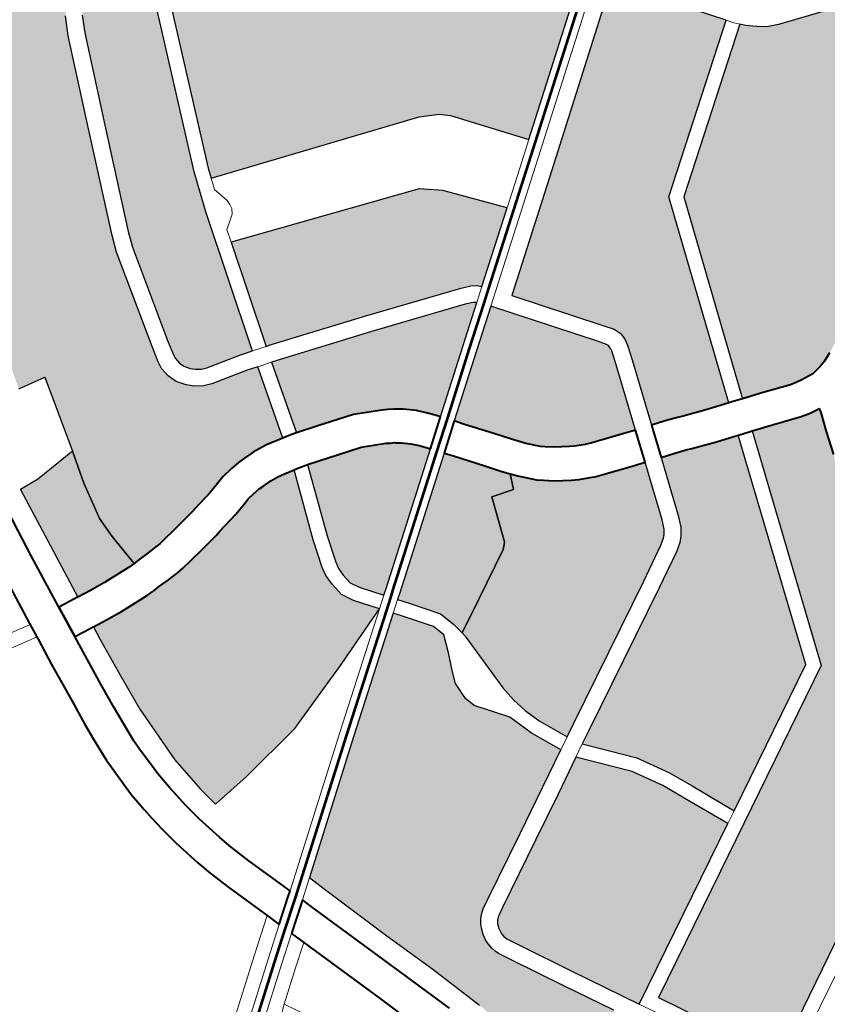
# Model space of a CAD drawing. Header units: metres. Extents: x 149090 to 149776, y 485756 to 486362.
# Tile 22 of 82: x 149573 to 149582, y 486283 to 486293. Entities that reach past the tile are written whole.
import ezdxf

# ---------------------------------------------------------------- set-up
doc = ezdxf.new("R2010")
doc.units = ezdxf.units.M
doc.header["$MEASUREMENT"] = 0
for name, color, linetype, lineweight in [('WVB-alg-onderhoek', 7, 'Continuous', 30), ('WVB-pen-brm-dik 018', 6, 'Continuous', 13), ('WVB-pen-brm-dik 050', 6, 'Continuous', 53), ('WVB-pen-dik 035', 1, 'Continuous', 40), ('WVB-raster-20%', 254, 'Continuous', 30), ('WVB-raster-60%', 253, 'Continuous', 30)]:
    doc.layers.add(name, color=color, linetype=linetype, lineweight=lineweight)

# ---------------------------------------------------------------- blocks, each defined once
blk = doc.blocks.new('INZET')
at = {"layer": 'WVB-raster-20%'}
for points in [[(-0.124828, -0.076687), (-0.124881, -0.075963), (-0.124881, -0.075504), (-0.124833, -0.075266), (-0.124722, -0.074711), (-0.124532, -0.07403), (-0.124118, -0.072438), (-0.124698, -0.072322), (-0.124072, -0.070026), (-0.12282, -0.067058), (-0.123887, -0.066664), (-0.12333, -0.065389), (-0.122287, -0.065852), (-0.121962, -0.065017), (-0.121104, -0.063696), (-0.120478, -0.063139), (-0.119945, -0.062791), (-0.119018, -0.062351), (-0.116277, -0.061034), (-0.116225, -0.061122), (-0.11617, -0.061215), (-0.116119, -0.061309), (-0.116065, -0.06141), (-0.115915, -0.061618), (-0.115731, -0.061848), (-0.115482, -0.062108), (-0.115365, -0.062212), (-0.115081, -0.062413), (-0.114884, -0.06253), (-0.114676, -0.062638), (-0.11449, -0.06272), (-0.114321, -0.062787), (-0.114074, -0.062866), (-0.114107, -0.06296), (-0.114198, -0.063226), (-0.114251, -0.063343), (-0.114307, -0.063433), (-0.114361, -0.0635), (-0.114433, -0.063571), (-0.114506, -0.063624), (-0.115791, -0.064335), (-0.118399, -0.065744), (-0.118933, -0.066033), (-0.119063, -0.066144), (-0.119167, -0.066238), (-0.119301, -0.066378), (-0.119415, -0.066522), (-0.119611, -0.066897), (-0.120384, -0.068727), (-0.121264, -0.07083), (-0.121387, -0.07117), (-0.121917, -0.073204), (-0.121997, -0.073541), (-0.122016, -0.073691), (-0.121991, -0.073897), (-0.121924, -0.07409), (-0.121792, -0.074267), (-0.121672, -0.074387), (-0.121509, -0.074493), (-0.121348, -0.074561), (-0.12058, -0.074754), (-0.120352, -0.074823), (-0.120784, -0.076342), (-0.121033, -0.076284), (-0.121129, -0.076264), (-0.121249, -0.076246), (-0.121463, -0.076225), (-0.121705, -0.076221), (-0.121832, -0.076221), (-0.12204, -0.076241), (-0.122268, -0.076275), (-0.122403, -0.076317), (-0.122671, -0.076389), (-0.123137, -0.07649), (-0.123221, -0.076508), (-0.123638, -0.076581), (-0.124155, -0.076661), (-0.124259, -0.07667), (-0.124496, -0.076679), (-0.124711, -0.076684)], [(-0.112996, -0.074205), (-0.114045, -0.072854), (-0.114222, -0.072698), (-0.114597, -0.072501), (-0.118883, -0.071041), (-0.118813, -0.070839), (-0.117506, -0.067642), (-0.116809, -0.065965), (-0.115336, -0.065169), (-0.114397, -0.064649), (-0.113695, -0.065925), (-0.113639, -0.06608), (-0.113623, -0.066255), (-0.113475, -0.066892), (-0.11327, -0.067287), (-0.11324, -0.067346), (-0.111768, -0.069951), (-0.110788, -0.069434), (-0.10955, -0.071616), (-0.110192, -0.072076)], [(-0.115565, -0.076149), (-0.11563, -0.076078), (-0.115746, -0.076005), (-0.11594, -0.075925), (-0.117901, -0.075251), (-0.119902, -0.074594), (-0.119969, -0.074574), (-0.119951, -0.074511), (-0.119313, -0.072379), (-0.11546, -0.073729), (-0.115075, -0.074041), (-0.114191, -0.075111)], [(-0.117567, -0.088123), (-0.117983, -0.087197), (-0.118212, -0.086697), (-0.11859, -0.086053), (-0.119353, -0.085157), (-0.119094, -0.085014), (-0.116179, -0.083425), (-0.11544, -0.083015), (-0.115269, -0.082898), (-0.115166, -0.082794), (-0.115067, -0.082647), (-0.114971, -0.082419), (-0.114692, -0.081598), (-0.114564, -0.081219), (-0.114279, -0.081311), (-0.114044, -0.081396), (-0.113931, -0.081437), (-0.113429, -0.081619), (-0.112979, -0.081768), (-0.114583, -0.08649)], [(-0.121509, -0.090279), (-0.12227, -0.088892), (-0.122839, -0.087845), (-0.122983, -0.087576), (-0.122999, -0.087534), (-0.123009, -0.087496), (-0.123013, -0.087432), (-0.12301, -0.087375), (-0.122996, -0.087301), (-0.12297, -0.087224), (-0.122956, -0.087197), (-0.122914, -0.08714), (-0.122875, -0.0871), (-0.122842, -0.087075), (-0.122678, -0.086986), (-0.121309, -0.086233), (-0.120371, -0.08572), (-0.119621, -0.085305), (-0.118835, -0.086227), (-0.118479, -0.086835), (-0.118257, -0.087321), (-0.117831, -0.088267)]]:
    blk.add_hatch(color=256, dxfattribs=at).paths.add_polyline_path(points)
at = {"layer": 'WVB-raster-20%', "extrusion": (0, 0, -1)}
for points in [[(0.120256, -0.074487), (0.120239, -0.074427), (0.11938, -0.071558), (0.119094, -0.070733), (0.117783, -0.067528), (0.117413, -0.066636), (0.118075, -0.066364), (0.118059, -0.066299), (0.115479, -0.064906), (0.113856, -0.064008), (0.113151, -0.06352), (0.11319, -0.063453), (0.113208, -0.063421), (0.113289, -0.063309), (0.113361, -0.063232), (0.11348, -0.063117), (0.113532, -0.063076), (0.113627, -0.063024), (0.113742, -0.062977), (0.113776, -0.063074), (0.113872, -0.063356), (0.113942, -0.063509), (0.114021, -0.063636), (0.114101, -0.063734), (0.114205, -0.063839), (0.114318, -0.06392), (0.115623, -0.064642), (0.118233, -0.066052), (0.118733, -0.066322), (0.118831, -0.066407), (0.118924, -0.06649), (0.119037, -0.066608), (0.11912, -0.066713), (0.119295, -0.067047), (0.120061, -0.068863), (0.120938, -0.070957), (0.121052, -0.071274), (0.121577, -0.073289), (0.121652, -0.073604), (0.121664, -0.073692), (0.121648, -0.073817), (0.121611, -0.073924), (0.121526, -0.074037), (0.12145, -0.074114), (0.121344, -0.074183), (0.121236, -0.074228), (0.120487, -0.074417)], [(0.112754, -0.081105), (0.112579, -0.080591), (0.111296, -0.07687), (0.1082, -0.074546), (0.108613, -0.073993), (0.109591, -0.072712), (0.109656, -0.072652), (0.109734, -0.072617), (0.109811, -0.072603), (0.113103, -0.075104), (0.115167, -0.076663), (0.113972, -0.078267), (0.113825, -0.078466), (0.11377, -0.078606), (0.113764, -0.078718), (0.113764, -0.078801), (0.113786, -0.078899), (0.113884, -0.079207), (0.11434, -0.080556), (0.114054, -0.080648), (0.113805, -0.080738), (0.113692, -0.080779), (0.113199, -0.080958)], [(0.110972, -0.081622), (0.11075, -0.081581), (0.110617, -0.081543), (0.110429, -0.081462), (0.110269, -0.081385), (0.10997, -0.081217), (0.10973, -0.08108), (0.109638, -0.081029), (0.109002, -0.08068), (0.108549, -0.080433), (0.108389, -0.080346), (0.108289, -0.080293), (0.107749, -0.080008), (0.107081, -0.079633), (0.10699, -0.079584), (0.106635, -0.079393), (0.106567, -0.07935), (0.106465, -0.079277), (0.106333, -0.079174), (0.106208, -0.079067), (0.106116, -0.078968), (0.106039, -0.078882), (0.106006, -0.078844), (0.105874, -0.07868), (0.105789, -0.078566), (0.105751, -0.078504), (0.105718, -0.078444), (0.105674, -0.078354), (0.105583, -0.07815), (0.105547, -0.078057), (0.105452, -0.077782), (0.105335, -0.077451), (0.105275, -0.077287), (0.10522, -0.077134), (0.105138, -0.076892), (0.105111, -0.076804), (0.105036, -0.076567), (0.105, -0.076451), (0.104955, -0.07631), (0.104885, -0.076094), (0.107352, -0.075249), (0.107584, -0.075149), (0.107759, -0.075021), (0.107925, -0.074871), (0.10801, -0.074778), (0.111042, -0.077054), (0.112295, -0.080688), (0.112469, -0.0812), (0.112468, -0.0812), (0.112044, -0.081344), (0.111485, -0.081536), (0.111345, -0.081571), (0.111231, -0.081589)], [(0.117839, -0.077872), (0.116613, -0.076941), (0.115846, -0.076361), (0.115857, -0.076349), (0.115906, -0.076318), (0.116064, -0.076253), (0.118012, -0.075583), (0.120065, -0.07491), (0.120493, -0.076415), (0.120042, -0.076554), (0.119625, -0.076683), (0.119299, -0.076787), (0.118759, -0.077052), (0.118651, -0.077116), (0.118549, -0.077177), (0.118506, -0.077209), (0.118385, -0.077296), (0.118176, -0.077477), (0.118016, -0.077656), (0.117911, -0.077784)], [(0.119529, -0.084855), (0.119263, -0.084708), (0.116348, -0.083118), (0.115624, -0.082717), (0.115493, -0.082627), (0.115438, -0.082571), (0.115377, -0.08248), (0.115298, -0.082294), (0.115024, -0.081486), (0.114897, -0.081111), (0.115162, -0.08102), (0.115829, -0.080787), (0.115927, -0.080751), (0.115978, -0.080731), (0.116231, -0.080606), (0.116366, -0.080529), (0.116667, -0.080333), (0.116844, -0.080194), (0.116961, -0.080104), (0.117232, -0.079813), (0.117338, -0.07968), (0.11747, -0.079994), (0.117928, -0.079854), (0.118253, -0.080778), (0.118289, -0.080813), (0.118368, -0.080892), (0.119362, -0.081438), (0.120069, -0.081819), (0.120056, -0.081908), (0.120039, -0.083246), (0.119999, -0.083574), (0.119927, -0.083902), (0.119815, -0.084245)], [(0.123881, -0.090871), (0.123644, -0.090868), (0.123525, -0.090853), (0.123384, -0.090827), (0.123189, -0.090779), (0.122863, -0.090633), (0.12257, -0.090442), (0.122019, -0.090078), (0.122578, -0.08906), (0.123147, -0.088011), (0.1233, -0.087723), (0.123333, -0.087642), (0.123356, -0.087551), (0.123364, -0.087435), (0.123358, -0.087334), (0.123336, -0.087212), (0.123293, -0.087086), (0.123254, -0.087011), (0.123182, -0.086914), (0.123107, -0.086836), (0.123031, -0.086779), (0.122846, -0.086679), (0.121478, -0.085926), (0.12054, -0.085413), (0.119793, -0.085), (0.120095, -0.084355), (0.120217, -0.083981), (0.120268, -0.083831), (0.12074, -0.083203), (0.120803, -0.08298), (0.120787, -0.082601), (0.120704, -0.082367), (0.120538, -0.081994), (0.120401, -0.081632), (0.120483, -0.081367), (0.120859, -0.080854), (0.121009, -0.080655), (0.123171, -0.082285), (0.125618, -0.084153), (0.125499, -0.084525), (0.124994, -0.086079), (0.124612, -0.087203), (0.124247, -0.088377), (0.124036, -0.089256), (0.123881, -0.090379)], [(0.119798, -0.09289), (0.117177, -0.091454), (0.112537, -0.088929), (0.112563, -0.088883), (0.112637, -0.088739), (0.112689, -0.088616), (0.112745, -0.088451), (0.112809, -0.088251), (0.112836, -0.088109), (0.112868, -0.087923), (0.112873, -0.087799), (0.112882, -0.087623), (0.112875, -0.087424), (0.112861, -0.087199), (0.112827, -0.087001), (0.11281, -0.08691), (0.112776, -0.086766), (0.112742, -0.086659), (0.112689, -0.086478), (0.112596, -0.086203), (0.112166, -0.084888), (0.112116, -0.084751), (0.112075, -0.084638), (0.111804, -0.083896), (0.111589, -0.083243), (0.111436, -0.082764), (0.111296, -0.082374), (0.111276, -0.082289), (0.111332, -0.082282), (0.111486, -0.082257), (0.111683, -0.082208), (0.112271, -0.082007), (0.112691, -0.081864), (0.112694, -0.081862), (0.114337, -0.086697), (0.118527, -0.08899), (0.121101, -0.090399), (0.12064, -0.091241), (0.120584, -0.091371), (0.120556, -0.091471), (0.120536, -0.091523), (0.120509, -0.091586), (0.119916, -0.092678)]]:
    blk.add_hatch(color=256, dxfattribs=at).paths.add_polyline_path(points)
at = {"layer": 'WVB-raster-60%', "extrusion": (0, 0, -1)}
for points in [[(0.124979, -0.07669), (0.124831, -0.076687), (0.124828, -0.076687), (0.124881, -0.075963), (0.124881, -0.075504), (0.124833, -0.075266), (0.124722, -0.074711), (0.124532, -0.07403), (0.125467, -0.074093), (0.125877, -0.074059), (0.126197, -0.076583), (0.125901, -0.076621), (0.125564, -0.076658), (0.125131, -0.076685)], [(0.126338, -0.081771), (0.125483, -0.081676), (0.124073, -0.081438), (0.122537, -0.080915), (0.12119, -0.080416), (0.121532, -0.079963), (0.121667, -0.079712), (0.121705, -0.079425), (0.121705, -0.079199), (0.121667, -0.079018), (0.121489, -0.07844), (0.120974, -0.077016), (0.121183, -0.076968), (0.121252, -0.076954), (0.121335, -0.076941), (0.121504, -0.076925), (0.121711, -0.076921), (0.121799, -0.076921), (0.121956, -0.076936), (0.122111, -0.076959), (0.122208, -0.076989), (0.122505, -0.077069), (0.122989, -0.077174), (0.123088, -0.077196), (0.123525, -0.077272), (0.12407, -0.077356), (0.124214, -0.077369), (0.124475, -0.077379), (0.124695, -0.077384), (0.124815, -0.077387), (0.124983, -0.077391), (0.125165, -0.077385), (0.125625, -0.077355), (0.125983, -0.077316), (0.126284, -0.077278), (0.126322, -0.077577), (0.126417, -0.078465), (0.126481, -0.079241), (0.126496, -0.080524), (0.126417, -0.081327)]]:
    blk.add_hatch(color=256, dxfattribs=at).paths.add_polyline_path(points)
at = {"layer": 'WVB-raster-60%'}
for points in [[(-0.114673, -0.080447), (-0.114933, -0.080358), (-0.115591, -0.080129), (-0.115681, -0.080095), (-0.115699, -0.080089), (-0.115903, -0.079987), (-0.116002, -0.079931), (-0.116259, -0.079763), (-0.116414, -0.079642), (-0.116488, -0.079585), (-0.116702, -0.079355), (-0.116896, -0.079111), (-0.117119, -0.078819), (-0.117534, -0.078273), (-0.117594, -0.078194), (-0.117656, -0.07811), (-0.116432, -0.07718), (-0.115655, -0.076593), (-0.114253, -0.078475), (-0.114134, -0.078637), (-0.114117, -0.07868), (-0.114114, -0.078727), (-0.114114, -0.078763), (-0.114124, -0.078808), (-0.114217, -0.079097)], [(-0.12095, -0.080235), (-0.121278, -0.079801), (-0.121377, -0.079618), (-0.121405, -0.079405), (-0.121405, -0.07923), (-0.121376, -0.079093), (-0.121204, -0.078536), (-0.120681, -0.07709), (-0.120249, -0.077223), (-0.119835, -0.077351), (-0.11956, -0.077438), (-0.119093, -0.077667), (-0.119011, -0.077717), (-0.118934, -0.077762), (-0.118916, -0.077776), (-0.11882, -0.077845), (-0.118668, -0.077977), (-0.118548, -0.07811), (-0.118453, -0.078227), (-0.118397, -0.078296), (-0.120832, -0.080146)], [(-0.120069, -0.081819), (-0.120108, -0.081566), (-0.12021, -0.08123), (-0.120618, -0.080674), (-0.120769, -0.080475), (-0.120651, -0.080385), (-0.118214, -0.078534), (-0.118151, -0.078617), (-0.118091, -0.078697), (-0.117676, -0.079242), (-0.117448, -0.079542), (-0.117338, -0.07968), (-0.11747, -0.079994), (-0.117928, -0.079854), (-0.118253, -0.080778), (-0.118289, -0.080813), (-0.118368, -0.080892), (-0.119362, -0.081438)]]:
    blk.add_hatch(color=256, dxfattribs=at).paths.add_polyline_path(points)
at = {"layer": 'WVB-pen-brm-dik 018'}
for p, q in [((-0.119415, -0.066522), (-0.119611, -0.066897)), ((-0.119295, -0.067047), (-0.11912, -0.066713)), ((-0.119611, -0.066897), (-0.120384, -0.068727)), ((-0.120061, -0.068863), (-0.119295, -0.067047)), ((-0.117783, -0.067528), (-0.119094, -0.070733)), ((-0.118813, -0.070839), (-0.117506, -0.067642)), ((-0.120384, -0.068727), (-0.121264, -0.07083)), ((-0.120938, -0.070957), (-0.120061, -0.068863)), ((-0.121264, -0.07083), (-0.121387, -0.07117)), ((-0.119094, -0.070733), (-0.11938, -0.071558)), ((-0.118883, -0.071041), (-0.118813, -0.070839)), ((-0.121052, -0.071274), (-0.120938, -0.070957)), ((-0.118883, -0.071041), (-0.118965, -0.071276)), ((-0.118965, -0.071276), (-0.118883, -0.071041)), ((-0.114597, -0.072501), (-0.118883, -0.071041)), ((-0.121387, -0.07117), (-0.121917, -0.073204)), ((-0.121577, -0.073289), (-0.121052, -0.071274)), ((-0.118965, -0.071276), (-0.118876, -0.071618)), ((-0.118876, -0.071618), (-0.118965, -0.071276)), ((-0.11938, -0.071558), (-0.120239, -0.074427)), ((-0.118876, -0.071618), (-0.11888, -0.071721)), ((-0.11888, -0.071721), (-0.118876, -0.071618)), ((-0.118895, -0.071813), (-0.11896, -0.071913)), ((-0.11896, -0.071913), (-0.118895, -0.071813)), ((-0.11888, -0.071721), (-0.118895, -0.071813)), ((-0.118895, -0.071813), (-0.11888, -0.071721)), ((-0.119232, -0.072109), (-0.119313, -0.072379)), ((-0.119313, -0.072379), (-0.119232, -0.072109)), ((-0.119098, -0.072017), (-0.119232, -0.072109)), ((-0.119232, -0.072109), (-0.119098, -0.072017)), ((-0.11896, -0.071913), (-0.119098, -0.072017)), ((-0.119098, -0.072017), (-0.11896, -0.071913)), ((-0.110013, -0.072317), (-0.113315, -0.074825)), ((-0.124118, -0.072438), (-0.124698, -0.072322)), ((-0.124532, -0.07403), (-0.124118, -0.072438)), ((-0.119951, -0.074511), (-0.119313, -0.072379)), ((-0.119313, -0.072379), (-0.11546, -0.073729)), ((-0.114222, -0.072698), (-0.114597, -0.072501)), ((-0.114045, -0.072854), (-0.114222, -0.072698)), ((-0.113103, -0.075104), (-0.109811, -0.072603)), ((-0.112996, -0.074205), (-0.114045, -0.072854)), ((-0.121917, -0.073204), (-0.121997, -0.073541)), ((-0.121652, -0.073604), (-0.121577, -0.073289)), ((-0.121997, -0.073541), (-0.122016, -0.073691)), ((-0.122016, -0.073691), (-0.121991, -0.073897)), ((-0.121664, -0.073692), (-0.121652, -0.073604)), ((-0.121648, -0.073817), (-0.121664, -0.073692)), ((-0.11546, -0.073729), (-0.115075, -0.074041)), ((-0.121991, -0.073897), (-0.121924, -0.07409)), ((-0.121611, -0.073924), (-0.121648, -0.073817)), ((-0.121526, -0.074037), (-0.121611, -0.073924)), ((-0.126197, -0.076583), (-0.125877, -0.074059)), ((-0.125877, -0.074059), (-0.125467, -0.074093)), ((-0.125467, -0.074093), (-0.124532, -0.07403)), ((-0.121924, -0.07409), (-0.121792, -0.074267)), ((-0.12145, -0.074114), (-0.121526, -0.074037)), ((-0.121344, -0.074183), (-0.12145, -0.074114)), ((-0.115075, -0.074041), (-0.114191, -0.075111)), ((-0.108613, -0.073993), (-0.1082, -0.074546)), ((-0.121792, -0.074267), (-0.121672, -0.074387)), ((-0.121236, -0.074228), (-0.121344, -0.074183)), ((-0.120487, -0.074417), (-0.121236, -0.074228)), ((-0.113496, -0.074586), (-0.112996, -0.074205)), ((-0.121672, -0.074387), (-0.121509, -0.074493)), ((-0.121509, -0.074493), (-0.121348, -0.074561)), ((-0.121348, -0.074561), (-0.12058, -0.074754)), ((-0.120256, -0.074487), (-0.120487, -0.074417)), ((-0.120239, -0.074427), (-0.120256, -0.074487)), ((-0.120256, -0.074487), (-0.119969, -0.074574)), ((-0.119969, -0.074574), (-0.120256, -0.074487)), ((-0.119969, -0.074574), (-0.119951, -0.074511)), ((-0.119902, -0.074594), (-0.119969, -0.074574)), ((-0.1082, -0.074546), (-0.111296, -0.07687)), ((-0.108095, -0.074685), (-0.1082, -0.074546)), ((-0.1082, -0.074546), (-0.108095, -0.074685)), ((-0.126417, -0.074733), (-0.126491, -0.075319)), ((-0.12058, -0.074754), (-0.120352, -0.074823)), ((-0.117901, -0.075251), (-0.119902, -0.074594)), ((-0.114191, -0.075111), (-0.113496, -0.074586)), ((-0.111042, -0.077054), (-0.10801, -0.074778)), ((-0.10801, -0.074778), (-0.108095, -0.074685)), ((-0.108095, -0.074685), (-0.10801, -0.074778)), ((-0.10801, -0.074778), (-0.107925, -0.074871)), ((-0.120352, -0.074823), (-0.120784, -0.076342)), ((-0.120493, -0.076415), (-0.120065, -0.07491)), ((-0.120065, -0.07491), (-0.120352, -0.074823)), ((-0.120352, -0.074823), (-0.120065, -0.07491)), ((-0.120065, -0.07491), (-0.118012, -0.075583)), ((-0.113315, -0.074825), (-0.115376, -0.076382)), ((-0.107925, -0.074871), (-0.107759, -0.075021)), ((-0.115167, -0.076663), (-0.113103, -0.075104)), ((-0.107759, -0.075021), (-0.107584, -0.075149)), ((-0.107584, -0.075149), (-0.107352, -0.075249)), ((-0.127336, -0.076451), (-0.127186, -0.075232)), ((-0.126491, -0.075319), (-0.12664, -0.076526)), ((-0.11594, -0.075925), (-0.117901, -0.075251)), ((-0.107352, -0.075249), (-0.104885, -0.076094)), ((-0.118012, -0.075583), (-0.116064, -0.076253)), ((-0.115746, -0.076005), (-0.11594, -0.075925)), ((-0.11563, -0.076078), (-0.115746, -0.076005)), ((-0.115846, -0.076361), (-0.115565, -0.076149)), ((-0.115565, -0.076149), (-0.11563, -0.076078)), ((-0.120784, -0.076342), (-0.120733, -0.076354)), ((-0.120733, -0.076354), (-0.120574, -0.07639)), ((-0.120574, -0.07639), (-0.120493, -0.076415)), ((-0.116064, -0.076253), (-0.115906, -0.076318)), ((-0.115906, -0.076318), (-0.115857, -0.076349)), ((-0.115857, -0.076349), (-0.115846, -0.076361)), ((-0.115376, -0.076382), (-0.115655, -0.076593)), ((-0.127366, -0.076701), (-0.127336, -0.076451)), ((-0.12664, -0.076526), (-0.126409, -0.076557)), ((-0.126409, -0.076557), (-0.126202, -0.076583)), ((-0.126202, -0.076583), (-0.126197, -0.076583)), ((-0.115655, -0.076593), (-0.114253, -0.078475)), ((-0.127452, -0.077417), (-0.127381, -0.076823)), ((-0.127381, -0.076823), (-0.127366, -0.076701)), ((-0.113972, -0.078267), (-0.115167, -0.076663)), ((-0.120974, -0.077016), (-0.121489, -0.07844)), ((-0.120891, -0.077036), (-0.120974, -0.077016)), ((-0.120756, -0.077067), (-0.120891, -0.077036)), ((-0.111296, -0.07687), (-0.112579, -0.080591)), ((-0.126723, -0.077221), (-0.126756, -0.077497)), ((-0.126499, -0.077251), (-0.126723, -0.077221)), ((-0.121204, -0.078536), (-0.120681, -0.07709)), ((-0.120681, -0.07709), (-0.120756, -0.077067)), ((-0.112295, -0.080688), (-0.111042, -0.077054)), ((-0.127547, -0.078291), (-0.127452, -0.077417)), ((-0.12629, -0.077277), (-0.126499, -0.077251)), ((-0.126322, -0.077577), (-0.126284, -0.077278)), ((-0.126284, -0.077278), (-0.12629, -0.077277)), ((-0.126756, -0.077497), (-0.126851, -0.078364)), ((-0.126417, -0.078465), (-0.126322, -0.077577)), ((-0.113825, -0.078466), (-0.113972, -0.078267)), ((-0.127601, -0.078825), (-0.127547, -0.078291)), ((-0.126851, -0.078364), (-0.126904, -0.078891)), ((-0.126481, -0.079241), (-0.126417, -0.078465)), ((-0.121489, -0.07844), (-0.121667, -0.079018)), ((-0.114253, -0.078475), (-0.114134, -0.078637)), ((-0.11377, -0.078606), (-0.113825, -0.078466)), ((-0.121376, -0.079093), (-0.121204, -0.078536)), ((-0.114134, -0.078637), (-0.114117, -0.07868)), ((-0.114117, -0.07868), (-0.114114, -0.078727)), ((-0.113764, -0.078718), (-0.11377, -0.078606)), ((-0.127634, -0.079196), (-0.127601, -0.078825)), ((-0.126904, -0.078891), (-0.126936, -0.079251)), ((-0.114124, -0.078808), (-0.114217, -0.079097)), ((-0.114114, -0.078763), (-0.114124, -0.078808)), ((-0.114114, -0.078727), (-0.114114, -0.078763)), ((-0.113786, -0.078899), (-0.113764, -0.078801)), ((-0.113764, -0.078801), (-0.113764, -0.078718)), ((-0.121667, -0.079018), (-0.121705, -0.079199)), ((-0.121405, -0.07923), (-0.121376, -0.079093)), ((-0.114217, -0.079097), (-0.114673, -0.080447)), ((-0.113884, -0.079207), (-0.113786, -0.078899)), ((-0.127668, -0.079703), (-0.127634, -0.079196)), ((-0.126936, -0.079251), (-0.126968, -0.079726)), ((-0.126496, -0.080524), (-0.126481, -0.079241)), ((-0.121705, -0.079199), (-0.121705, -0.079425)), ((-0.121405, -0.079405), (-0.121405, -0.07923)), ((-0.11434, -0.080556), (-0.113884, -0.079207)), ((-0.121705, -0.079425), (-0.121667, -0.079712)), ((-0.121377, -0.079618), (-0.121405, -0.079405)), ((-0.127668, -0.079986), (-0.127668, -0.079703)), ((-0.121667, -0.079712), (-0.121532, -0.079963)), ((-0.121278, -0.079801), (-0.121377, -0.079618)), ((-0.126968, -0.079726), (-0.126968, -0.079979)), ((-0.12095, -0.080235), (-0.121278, -0.079801)), ((-0.127662, -0.080322), (-0.127668, -0.079986)), ((-0.126968, -0.079979), (-0.126962, -0.080305)), ((-0.121532, -0.079963), (-0.12119, -0.080416)), ((-0.127654, -0.080602), (-0.127662, -0.080322)), ((-0.126962, -0.080305), (-0.126955, -0.08056)), ((-0.12119, -0.080416), (-0.12095, -0.080235)), ((-0.126417, -0.081327), (-0.126496, -0.080524)), ((-0.123353, -0.082046), (-0.12119, -0.080416)), ((-0.12119, -0.080416), (-0.122537, -0.080915)), ((-0.120769, -0.080475), (-0.121009, -0.080655)), ((-0.120618, -0.080674), (-0.120769, -0.080475)), ((-0.114673, -0.080447), (-0.114897, -0.081111)), ((-0.127617, -0.081007), (-0.127654, -0.080602)), ((-0.126955, -0.08056), (-0.126921, -0.080937)), ((-0.121009, -0.080655), (-0.120859, -0.080854)), ((-0.12021, -0.08123), (-0.120618, -0.080674)), ((-0.114564, -0.081219), (-0.11434, -0.080556)), ((-0.112579, -0.080591), (-0.112754, -0.081105)), ((-0.112469, -0.0812), (-0.112295, -0.080688)), ((-0.126921, -0.080937), (-0.126897, -0.081151)), ((-0.122537, -0.080915), (-0.124073, -0.081438)), ((-0.120859, -0.080854), (-0.120483, -0.081367)), ((-0.127592, -0.08124), (-0.127617, -0.081007)), ((-0.126897, -0.081151), (-0.126856, -0.081436)), ((-0.114897, -0.081111), (-0.115024, -0.081486)), ((-0.112754, -0.081105), (-0.112688, -0.081127)), ((-0.112688, -0.081127), (-0.112469, -0.0812)), ((-0.127547, -0.081546), (-0.127592, -0.08124)), ((-0.126338, -0.081771), (-0.126417, -0.081327)), ((-0.120108, -0.081566), (-0.12021, -0.08123)), ((-0.114692, -0.081598), (-0.114564, -0.081219)), ((-0.127477, -0.081958), (-0.127547, -0.081546)), ((-0.126856, -0.081436), (-0.12679, -0.081823)), ((-0.124073, -0.081438), (-0.125483, -0.081676)), ((-0.120483, -0.081367), (-0.120401, -0.081632)), ((-0.115024, -0.081486), (-0.115298, -0.082294)), ((-0.125483, -0.081676), (-0.126338, -0.081771)), ((-0.120401, -0.081632), (-0.120538, -0.081994)), ((-0.120069, -0.081819), (-0.120108, -0.081566)), ((-0.114971, -0.082419), (-0.114692, -0.081598)), ((-0.112979, -0.081768), (-0.114583, -0.08649)), ((-0.112908, -0.081792), (-0.112979, -0.081768)), ((-0.127344, -0.082558), (-0.127477, -0.081958)), ((-0.12679, -0.081823), (-0.126663, -0.082395)), ((-0.120056, -0.081908), (-0.120069, -0.081819)), ((-0.120039, -0.083246), (-0.120056, -0.081908)), ((-0.114337, -0.086697), (-0.112694, -0.081862)), ((-0.112694, -0.081862), (-0.112908, -0.081792)), ((-0.126107, -0.084149), (-0.123353, -0.082046)), ((-0.120538, -0.081994), (-0.120704, -0.082367)), ((-0.120704, -0.082367), (-0.120787, -0.082601)), ((-0.115298, -0.082294), (-0.115377, -0.08248)), ((-0.12726, -0.082886), (-0.127344, -0.082558)), ((-0.126663, -0.082395), (-0.126587, -0.082693)), ((-0.115438, -0.082571), (-0.115493, -0.082627)), ((-0.115377, -0.08248), (-0.115438, -0.082571)), ((-0.115067, -0.082647), (-0.114971, -0.082419)), ((-0.126587, -0.082693), (-0.126445, -0.083139)), ((-0.120787, -0.082601), (-0.120803, -0.08298)), ((-0.115624, -0.082717), (-0.116348, -0.083118)), ((-0.115493, -0.082627), (-0.115624, -0.082717)), ((-0.115269, -0.082898), (-0.115166, -0.082794)), ((-0.115166, -0.082794), (-0.115067, -0.082647)), ((-0.127111, -0.083356), (-0.12726, -0.082886)), ((-0.120803, -0.08298), (-0.12074, -0.083203)), ((-0.11544, -0.083015), (-0.115269, -0.082898)), ((-0.126445, -0.083139), (-0.126107, -0.084149)), ((-0.12074, -0.083203), (-0.120268, -0.083831)), ((-0.116348, -0.083118), (-0.119263, -0.084708)), ((-0.116179, -0.083425), (-0.11544, -0.083015)), ((-0.126797, -0.084293), (-0.127111, -0.083356)), ((-0.119999, -0.083574), (-0.120039, -0.083246)), ((-0.119927, -0.083902), (-0.119999, -0.083574)), ((-0.119094, -0.085014), (-0.116179, -0.083425)), ((-0.120268, -0.083831), (-0.120217, -0.083981)), ((-0.120217, -0.083981), (-0.120095, -0.084355)), ((-0.119815, -0.084245), (-0.119927, -0.083902)), ((-0.125618, -0.084153), (-0.126006, -0.084449)), ((-0.125499, -0.084525), (-0.125618, -0.084153)), ((-0.127486, -0.08481), (-0.126797, -0.084293)), ((-0.126797, -0.084293), (-0.127486, -0.08481)), ((-0.126696, -0.084593), (-0.126797, -0.084293)), ((-0.120095, -0.084355), (-0.119793, -0.085)), ((-0.119529, -0.084855), (-0.119815, -0.084245)), ((-0.127305, -0.085049), (-0.126696, -0.084593)), ((-0.126006, -0.084449), (-0.125933, -0.084667)), ((-0.124994, -0.086079), (-0.125499, -0.084525)), ((-0.129332, -0.086223), (-0.127486, -0.08481)), ((-0.127486, -0.08481), (-0.129332, -0.086223)), ((-0.125933, -0.084667), (-0.1252, -0.086853)), ((-0.119263, -0.084708), (-0.119529, -0.084855)), ((-0.129151, -0.086462), (-0.127305, -0.085049)), ((-0.126596, -0.084892), (-0.127124, -0.085288)), ((-0.126495, -0.085192), (-0.126596, -0.084892)), ((-0.119793, -0.085), (-0.12054, -0.085413)), ((-0.119793, -0.085), (-0.119529, -0.084855)), ((-0.119529, -0.084855), (-0.119793, -0.085)), ((-0.119353, -0.085157), (-0.119094, -0.085014)), ((-0.126495, -0.085192), (-0.126942, -0.085527)), ((-0.126942, -0.085527), (-0.126495, -0.085192)), ((-0.125864, -0.087073), (-0.126495, -0.085192)), ((-0.119353, -0.085157), (-0.119621, -0.085305)), ((-0.119621, -0.085305), (-0.119353, -0.085157)), ((-0.11859, -0.086053), (-0.119353, -0.085157)), ((-0.127124, -0.085288), (-0.128969, -0.0867)), ((-0.12054, -0.085413), (-0.121478, -0.085926)), ((-0.120371, -0.08572), (-0.119621, -0.085305)), ((-0.119621, -0.085305), (-0.118835, -0.086227)), ((-0.126942, -0.085527), (-0.127573, -0.08601)), ((-0.127573, -0.08601), (-0.126942, -0.085527)), ((-0.121309, -0.086233), (-0.120371, -0.08572)), ((-0.130261, -0.088283), (-0.127573, -0.08601)), ((-0.127573, -0.08601), (-0.12615, -0.088541)), ((-0.124612, -0.087203), (-0.124994, -0.086079)), ((-0.121478, -0.085926), (-0.122846, -0.086679)), ((-0.118212, -0.086697), (-0.11859, -0.086053)), ((-0.122678, -0.086986), (-0.121309, -0.086233)), ((-0.118835, -0.086227), (-0.118479, -0.086835)), ((-0.114583, -0.08649), (-0.117567, -0.088123)), ((-0.122846, -0.086679), (-0.123031, -0.086779)), ((-0.118527, -0.08899), (-0.114337, -0.086697)), ((-0.117983, -0.087197), (-0.118212, -0.086697)), ((-0.1252, -0.086853), (-0.125036, -0.087352)), ((-0.123107, -0.086836), (-0.123182, -0.086914)), ((-0.123031, -0.086779), (-0.123107, -0.086836)), ((-0.118479, -0.086835), (-0.118257, -0.087321)), ((-0.125701, -0.08757), (-0.125864, -0.087073)), ((-0.123293, -0.087086), (-0.123336, -0.087212)), ((-0.123254, -0.087011), (-0.123293, -0.087086)), ((-0.123182, -0.086914), (-0.123254, -0.087011)), ((-0.122914, -0.08714), (-0.122875, -0.0871)), ((-0.122875, -0.0871), (-0.122842, -0.087075)), ((-0.122842, -0.087075), (-0.122678, -0.086986)), ((-0.124247, -0.088377), (-0.124612, -0.087203)), ((-0.123336, -0.087212), (-0.123358, -0.087334)), ((-0.12301, -0.087375), (-0.122996, -0.087301)), ((-0.122996, -0.087301), (-0.12297, -0.087224)), ((-0.12297, -0.087224), (-0.122956, -0.087197)), ((-0.122956, -0.087197), (-0.122914, -0.08714)), ((-0.117567, -0.088123), (-0.117983, -0.087197)), ((-0.125036, -0.087352), (-0.124801, -0.088067)), ((-0.123358, -0.087334), (-0.123364, -0.087435)), ((-0.123364, -0.087435), (-0.123356, -0.087551)), ((-0.123013, -0.087432), (-0.12301, -0.087375)), ((-0.123009, -0.087496), (-0.123013, -0.087432)), ((-0.122999, -0.087534), (-0.123009, -0.087496)), ((-0.118257, -0.087321), (-0.117831, -0.088267)), ((-0.123356, -0.087551), (-0.123333, -0.087642)), ((-0.123333, -0.087642), (-0.1233, -0.087723)), ((-0.1233, -0.087723), (-0.123147, -0.088011)), ((-0.122983, -0.087576), (-0.122999, -0.087534)), ((-0.122839, -0.087845), (-0.122983, -0.087576)), ((-0.12227, -0.088892), (-0.122839, -0.087845)), ((-0.123147, -0.088011), (-0.122578, -0.08906)), ((-0.117831, -0.088267), (-0.117567, -0.088123)), ((-0.117567, -0.088123), (-0.117831, -0.088267)), ((-0.117831, -0.088267), (-0.121509, -0.090279)), ((-0.121509, -0.090279), (-0.12227, -0.088892)), ((-0.122578, -0.08906), (-0.122019, -0.090078)), ((-0.121101, -0.090399), (-0.118527, -0.08899)), ((-0.121509, -0.090279), (-0.12091, -0.091373)), ((-0.12091, -0.091373), (-0.121509, -0.090279)), ((-0.121509, -0.090279), (-0.121509, -0.090279)), ((-0.12064, -0.091241), (-0.121101, -0.090399)), ((-0.117177, -0.091454), (-0.119798, -0.09289)), ((-0.119845, -0.093258), (-0.116928, -0.09166)), ((-0.116928, -0.09166), (-0.119845, -0.093258))]:
    blk.add_line(p, q, dxfattribs=at)
at = {"layer": 'WVB-pen-brm-dik 018', "ltscale": 0.5}
for p, q in [((-0.128367, -0.076261), (-0.127339, -0.076478)), ((-0.128367, -0.076568), (-0.127382, -0.076775))]:
    blk.add_line(p, q, dxfattribs=at)
at = {"layer": 'WVB-pen-brm-dik 050'}
for p, q in [((-0.115746, -0.076474), (-0.115467, -0.076263)), ((-0.121099, -0.080536), (-0.12086, -0.080355)), ((-0.126686, -0.084772), (-0.126097, -0.08433))]:
    blk.add_line(p, q, dxfattribs=at)
at = {"layer": 'WVB-pen-brm-dik 050', "flags": 128}
for points in [[(-0.115467, -0.076263), (-0.113405, -0.074705), (-0.110103, -0.072196), (-0.110016, -0.072135)], [(-0.117747, -0.077991), (-0.116523, -0.077061), (-0.115746, -0.076474)], [(-0.118304, -0.078414), (-0.117747, -0.077991)], [(-0.12086, -0.080355), (-0.120741, -0.080266), (-0.118304, -0.078414)], [(-0.125709, -0.084034), (-0.123262, -0.082166), (-0.121099, -0.080536)], [(-0.126097, -0.08433), (-0.125709, -0.084034)], [(-0.134302, -0.091473), (-0.133836, -0.090922), (-0.133256, -0.09025), (-0.132633, -0.089621), (-0.131694, -0.088722), (-0.130623, -0.087779), (-0.130206, -0.087449), (-0.12906, -0.086581), (-0.127214, -0.085169), (-0.126686, -0.084772)]]:
    blk.add_lwpolyline(points, dxfattribs=at)
at = {"layer": 'WVB-pen-dik 035'}
for p, q in [((-0.126042, -0.084477), (-0.126596, -0.084892)), ((-0.126006, -0.084449), (-0.126042, -0.084477)), ((-0.125933, -0.084667), (-0.126006, -0.084449)), ((-0.1252, -0.086853), (-0.125933, -0.084667)), ((-0.126596, -0.084892), (-0.126495, -0.085192)), ((-0.126495, -0.085192), (-0.125864, -0.087073)), ((-0.125036, -0.087352), (-0.1252, -0.086853)), ((-0.125864, -0.087073), (-0.125701, -0.08757)), ((-0.124801, -0.088067), (-0.125036, -0.087352))]:
    blk.add_line(p, q, dxfattribs=at)
at = {"layer": 'WVB-pen-dik 035', "flags": 128}
for points in [[(-0.126993, -0.073821), (-0.127013, -0.073952), (-0.127033, -0.074093), (-0.127111, -0.07464), (-0.127186, -0.075232), (-0.127336, -0.076451), (-0.127366, -0.076701), (-0.127381, -0.076823), (-0.127452, -0.077417), (-0.127547, -0.078291), (-0.127601, -0.078825), (-0.127634, -0.079196), (-0.127668, -0.079703), (-0.127668, -0.079986), (-0.127662, -0.080322), (-0.127654, -0.080602), (-0.127617, -0.081007), (-0.127592, -0.08124), (-0.127547, -0.081546), (-0.127477, -0.081958), (-0.127344, -0.082558), (-0.12726, -0.082886), (-0.127111, -0.083356), (-0.126797, -0.084293)], [(-0.12664, -0.076526), (-0.126491, -0.075319), (-0.126417, -0.074733), (-0.12634, -0.074192), (-0.126321, -0.074055), (-0.126301, -0.07393)], [(-0.120784, -0.076342), (-0.121033, -0.076284), (-0.121129, -0.076264), (-0.121249, -0.076246), (-0.121463, -0.076225), (-0.121705, -0.076221), (-0.121832, -0.076221), (-0.12204, -0.076241), (-0.122268, -0.076275), (-0.122403, -0.076317), (-0.122671, -0.076389), (-0.123137, -0.07649), (-0.123221, -0.076508), (-0.123638, -0.076581), (-0.124155, -0.076661), (-0.124259, -0.07667), (-0.124496, -0.076679), (-0.124711, -0.076684), (-0.124828, -0.076687)], [(-0.120493, -0.076415), (-0.120574, -0.07639), (-0.120733, -0.076354), (-0.120784, -0.076342)], [(-0.117839, -0.077872), (-0.117911, -0.077784), (-0.118016, -0.077656), (-0.118176, -0.077477), (-0.118385, -0.077296), (-0.118506, -0.077209), (-0.118549, -0.077177), (-0.118651, -0.077116), (-0.118759, -0.077052), (-0.119299, -0.076787), (-0.119625, -0.076683), (-0.120042, -0.076554), (-0.120493, -0.076415)], [(-0.12664, -0.076526), (-0.126723, -0.077221)], [(-0.126723, -0.077221), (-0.12664, -0.076526)], [(-0.126197, -0.076583), (-0.126202, -0.076583), (-0.126409, -0.076557), (-0.12664, -0.076526)], [(-0.124828, -0.076687), (-0.124831, -0.076687), (-0.124979, -0.07669), (-0.125131, -0.076685), (-0.125564, -0.076658), (-0.125901, -0.076621), (-0.126197, -0.076583)], [(-0.126284, -0.077278), (-0.125983, -0.077316), (-0.125625, -0.077355), (-0.125165, -0.077385), (-0.124983, -0.077391), (-0.124815, -0.077387), (-0.124695, -0.077384), (-0.124475, -0.077379), (-0.124214, -0.077369), (-0.12407, -0.077356), (-0.123525, -0.077272), (-0.123088, -0.077196), (-0.122989, -0.077174), (-0.122505, -0.077069), (-0.122208, -0.076989), (-0.122111, -0.076959), (-0.121956, -0.076936), (-0.121799, -0.076921), (-0.121711, -0.076921), (-0.121504, -0.076925), (-0.121335, -0.076941), (-0.121252, -0.076954), (-0.121183, -0.076968), (-0.120974, -0.077016)], [(-0.120974, -0.077016), (-0.120891, -0.077036), (-0.120756, -0.077067), (-0.120681, -0.07709)], [(-0.126107, -0.084149), (-0.126445, -0.083139), (-0.126587, -0.082693), (-0.126663, -0.082395), (-0.12679, -0.081823), (-0.126856, -0.081436), (-0.126897, -0.081151), (-0.126921, -0.080937), (-0.126955, -0.08056), (-0.126962, -0.080305), (-0.126968, -0.079979), (-0.126968, -0.079726), (-0.126936, -0.079251), (-0.126904, -0.078891), (-0.126851, -0.078364), (-0.126756, -0.077497), (-0.126723, -0.077221)], [(-0.126723, -0.077221), (-0.126499, -0.077251), (-0.12629, -0.077277), (-0.126284, -0.077278)], [(-0.120681, -0.07709), (-0.120249, -0.077223), (-0.119835, -0.077351), (-0.11956, -0.077438), (-0.119093, -0.077667), (-0.119011, -0.077717), (-0.118934, -0.077762), (-0.118916, -0.077776), (-0.11882, -0.077845), (-0.118668, -0.077977), (-0.118548, -0.07811), (-0.118453, -0.078227), (-0.118397, -0.078296)], [(-0.110429, -0.081462), (-0.110617, -0.081543), (-0.11075, -0.081581), (-0.110972, -0.081622)], [(-0.118397, -0.078296), (-0.117839, -0.077872)], [(-0.117656, -0.07811), (-0.118214, -0.078534)], [(-0.114673, -0.080447), (-0.114933, -0.080358), (-0.115591, -0.080129), (-0.115681, -0.080095), (-0.115699, -0.080089), (-0.115903, -0.079987), (-0.116002, -0.079931), (-0.116259, -0.079763), (-0.116414, -0.079642), (-0.116488, -0.079585), (-0.116702, -0.079355), (-0.116896, -0.079111), (-0.117119, -0.078819), (-0.117534, -0.078273), (-0.117594, -0.078194), (-0.117656, -0.07811)], [(-0.118214, -0.078534), (-0.118151, -0.078617), (-0.118091, -0.078697), (-0.117676, -0.079242), (-0.117448, -0.079542), (-0.117338, -0.07968)], [(-0.117338, -0.07968), (-0.117232, -0.079813), (-0.116961, -0.080104), (-0.116844, -0.080194), (-0.116667, -0.080333), (-0.116366, -0.080529), (-0.116231, -0.080606), (-0.115978, -0.080731), (-0.115927, -0.080751), (-0.115829, -0.080787), (-0.115162, -0.08102), (-0.114897, -0.081111)], [(-0.114897, -0.081111), (-0.114673, -0.080447)], [(-0.11434, -0.080556), (-0.114564, -0.081219)], [(-0.112754, -0.081105), (-0.113199, -0.080958), (-0.113692, -0.080779), (-0.113805, -0.080738), (-0.114054, -0.080648), (-0.11434, -0.080556)], [(-0.112469, -0.0812), (-0.112688, -0.081127), (-0.112754, -0.081105)], [(-0.114564, -0.081219), (-0.114279, -0.081311), (-0.114044, -0.081396), (-0.113931, -0.081437), (-0.113429, -0.081619), (-0.112979, -0.081768)], [(-0.110972, -0.081622), (-0.111231, -0.081589), (-0.111345, -0.081571), (-0.111485, -0.081536), (-0.112044, -0.081344), (-0.112468, -0.0812), (-0.112469, -0.0812)], [(-0.112979, -0.081768), (-0.112908, -0.081792), (-0.112694, -0.081862)], [(-0.112694, -0.081862), (-0.112691, -0.081864), (-0.112271, -0.082007), (-0.111683, -0.082208), (-0.111486, -0.082257), (-0.111332, -0.082282), (-0.111276, -0.082289)], [(-0.111276, -0.082289), (-0.111296, -0.082374), (-0.111436, -0.082764), (-0.111589, -0.083243)], [(-0.126224, -0.084238), (-0.126107, -0.084149)], [(-0.126797, -0.084293), (-0.126696, -0.084593)], [(-0.126696, -0.084593), (-0.126224, -0.084238)]]:
    blk.add_lwpolyline(points, dxfattribs=at)
at = {"layer": 'WVB-raster-20%', "flags": 128}
for points in [[(-0.124698, -0.072322), (-0.124118, -0.072438), (-0.124532, -0.07403), (-0.124722, -0.074711), (-0.124833, -0.075266), (-0.124881, -0.075504), (-0.124881, -0.075963), (-0.124828, -0.076687), (-0.124711, -0.076684), (-0.124496, -0.076679), (-0.124259, -0.07667), (-0.124155, -0.076661), (-0.123638, -0.076581), (-0.123221, -0.076508), (-0.123137, -0.07649), (-0.122671, -0.076389), (-0.122403, -0.076317), (-0.122268, -0.076275), (-0.12204, -0.076241), (-0.121832, -0.076221), (-0.121705, -0.076221), (-0.121463, -0.076225), (-0.121249, -0.076246), (-0.121129, -0.076264), (-0.121033, -0.076284), (-0.120784, -0.076342), (-0.120352, -0.074823), (-0.12058, -0.074754), (-0.121348, -0.074561), (-0.121509, -0.074493), (-0.121672, -0.074387), (-0.121792, -0.074267), (-0.121924, -0.07409), (-0.121991, -0.073897), (-0.122016, -0.073691), (-0.121997, -0.073541), (-0.121917, -0.073204), (-0.121387, -0.07117), (-0.121264, -0.07083), (-0.120384, -0.068727), (-0.119611, -0.066897), (-0.119415, -0.066522)], [(-0.11912, -0.066713), (-0.119295, -0.067047), (-0.120061, -0.068863), (-0.120938, -0.070957), (-0.121052, -0.071274), (-0.121577, -0.073289), (-0.121652, -0.073604), (-0.121664, -0.073692), (-0.121648, -0.073817), (-0.121611, -0.073924), (-0.121526, -0.074037), (-0.12145, -0.074114), (-0.121344, -0.074183), (-0.121236, -0.074228), (-0.120487, -0.074417), (-0.120256, -0.074487), (-0.120239, -0.074427), (-0.11938, -0.071558), (-0.119094, -0.070733), (-0.117783, -0.067528)], [(-0.104885, -0.076094), (-0.107352, -0.075249), (-0.107584, -0.075149), (-0.107759, -0.075021), (-0.107925, -0.074871), (-0.10801, -0.074778), (-0.111042, -0.077054), (-0.112295, -0.080688), (-0.112469, -0.0812), (-0.112468, -0.0812), (-0.112044, -0.081344), (-0.111485, -0.081536), (-0.111345, -0.081571), (-0.111231, -0.081589), (-0.110972, -0.081622), (-0.11075, -0.081581), (-0.110617, -0.081543), (-0.110429, -0.081462)], [(-0.122019, -0.090078), (-0.122578, -0.08906), (-0.123147, -0.088011), (-0.1233, -0.087723), (-0.123333, -0.087642), (-0.123356, -0.087551), (-0.123364, -0.087435), (-0.123358, -0.087334), (-0.123336, -0.087212), (-0.123293, -0.087086), (-0.123254, -0.087011), (-0.123182, -0.086914), (-0.123107, -0.086836), (-0.123031, -0.086779), (-0.122846, -0.086679), (-0.121478, -0.085926), (-0.12054, -0.085413), (-0.119793, -0.085), (-0.120095, -0.084355), (-0.120217, -0.083981), (-0.120268, -0.083831), (-0.12074, -0.083203), (-0.120803, -0.08298), (-0.120787, -0.082601), (-0.120704, -0.082367), (-0.120538, -0.081994), (-0.120401, -0.081632), (-0.120483, -0.081367), (-0.120859, -0.080854), (-0.121009, -0.080655), (-0.123171, -0.082285), (-0.125618, -0.084153), (-0.125499, -0.084525), (-0.124994, -0.086079), (-0.124612, -0.087203), (-0.124247, -0.088377)], [(-0.111589, -0.083243), (-0.111436, -0.082764), (-0.111296, -0.082374), (-0.111276, -0.082289), (-0.111332, -0.082282), (-0.111486, -0.082257), (-0.111683, -0.082208), (-0.112271, -0.082007), (-0.112691, -0.081864), (-0.112694, -0.081862), (-0.114337, -0.086697), (-0.118527, -0.08899), (-0.121101, -0.090399), (-0.12064, -0.091241)], [(-0.119798, -0.09289), (-0.117177, -0.091454)]]:
    blk.add_lwpolyline(points, dxfattribs=at)
for points in [[(-0.10955, -0.071616), (-0.110788, -0.069434), (-0.111768, -0.069951), (-0.11324, -0.067346), (-0.11327, -0.067287), (-0.113475, -0.066892), (-0.113623, -0.066255), (-0.113639, -0.06608), (-0.113695, -0.065925), (-0.114397, -0.064649), (-0.115336, -0.065169), (-0.116809, -0.065965), (-0.117506, -0.067642), (-0.118813, -0.070839), (-0.118883, -0.071041), (-0.114597, -0.072501), (-0.114222, -0.072698), (-0.114045, -0.072854), (-0.112996, -0.074205), (-0.110192, -0.072076)], [(-0.114191, -0.075111), (-0.115075, -0.074041), (-0.11546, -0.073729), (-0.119313, -0.072379), (-0.119951, -0.074511), (-0.119969, -0.074574), (-0.119902, -0.074594), (-0.117901, -0.075251), (-0.11594, -0.075925), (-0.115746, -0.076005), (-0.11563, -0.076078), (-0.115565, -0.076149)], [(-0.112754, -0.081105), (-0.112579, -0.080591), (-0.111296, -0.07687), (-0.1082, -0.074546), (-0.108613, -0.073993), (-0.109591, -0.072712), (-0.109656, -0.072652), (-0.109734, -0.072617), (-0.109811, -0.072603), (-0.113103, -0.075104), (-0.115167, -0.076663), (-0.113972, -0.078267), (-0.113825, -0.078466), (-0.11377, -0.078606), (-0.113764, -0.078718), (-0.113764, -0.078801), (-0.113786, -0.078899), (-0.113884, -0.079207), (-0.11434, -0.080556), (-0.114054, -0.080648), (-0.113805, -0.080738), (-0.113692, -0.080779), (-0.113199, -0.080958)], [(-0.117839, -0.077872), (-0.116613, -0.076941), (-0.115846, -0.076361), (-0.115857, -0.076349), (-0.115906, -0.076318), (-0.116064, -0.076253), (-0.118012, -0.075583), (-0.120065, -0.07491), (-0.120493, -0.076415), (-0.120042, -0.076554), (-0.119625, -0.076683), (-0.119299, -0.076787), (-0.118759, -0.077052), (-0.118651, -0.077116), (-0.118549, -0.077177), (-0.118506, -0.077209), (-0.118385, -0.077296), (-0.118176, -0.077477), (-0.118016, -0.077656), (-0.117911, -0.077784)], [(-0.119529, -0.084855), (-0.119263, -0.084708), (-0.116348, -0.083118), (-0.115624, -0.082717), (-0.115493, -0.082627), (-0.115438, -0.082571), (-0.115377, -0.08248), (-0.115298, -0.082294), (-0.115024, -0.081486), (-0.114897, -0.081111), (-0.115162, -0.08102), (-0.115829, -0.080787), (-0.115927, -0.080751), (-0.115978, -0.080731), (-0.116231, -0.080606), (-0.116366, -0.080529), (-0.116667, -0.080333), (-0.116844, -0.080194), (-0.116961, -0.080104), (-0.117232, -0.079813), (-0.117338, -0.07968), (-0.11747, -0.079994), (-0.117928, -0.079854), (-0.118253, -0.080778), (-0.118289, -0.080813), (-0.118368, -0.080892), (-0.119362, -0.081438), (-0.120069, -0.081819), (-0.120056, -0.081908), (-0.120039, -0.083246), (-0.119999, -0.083574), (-0.119927, -0.083902), (-0.119815, -0.084245)], [(-0.117567, -0.088123), (-0.114583, -0.08649), (-0.112979, -0.081768), (-0.113429, -0.081619), (-0.113931, -0.081437), (-0.114044, -0.081396), (-0.114279, -0.081311), (-0.114564, -0.081219), (-0.114692, -0.081598), (-0.114971, -0.082419), (-0.115067, -0.082647), (-0.115166, -0.082794), (-0.115269, -0.082898), (-0.11544, -0.083015), (-0.116179, -0.083425), (-0.119094, -0.085014), (-0.119353, -0.085157), (-0.11859, -0.086053), (-0.118212, -0.086697), (-0.117983, -0.087197)], [(-0.117831, -0.088267), (-0.118257, -0.087321), (-0.118479, -0.086835), (-0.118835, -0.086227), (-0.119621, -0.085305), (-0.120371, -0.08572), (-0.121309, -0.086233), (-0.122678, -0.086986), (-0.122842, -0.087075), (-0.122875, -0.0871), (-0.122914, -0.08714), (-0.122956, -0.087197), (-0.12297, -0.087224), (-0.122996, -0.087301), (-0.12301, -0.087375), (-0.123013, -0.087432), (-0.123009, -0.087496), (-0.122999, -0.087534), (-0.122983, -0.087576), (-0.122839, -0.087845), (-0.12227, -0.088892), (-0.121509, -0.090279), (-0.121509, -0.090279)]]:
    blk.add_lwpolyline(points, close=True, dxfattribs=at)
at = {"layer": 'WVB-raster-60%', "flags": 128}
for points in [[(-0.124828, -0.076687), (-0.124881, -0.075963), (-0.124881, -0.075504), (-0.124833, -0.075266), (-0.124722, -0.074711), (-0.124532, -0.07403), (-0.125467, -0.074093), (-0.125877, -0.074059), (-0.126197, -0.076583), (-0.125901, -0.076621), (-0.125564, -0.076658), (-0.125131, -0.076685), (-0.124979, -0.07669), (-0.124831, -0.076687)], [(-0.114673, -0.080447), (-0.114217, -0.079097), (-0.114124, -0.078808), (-0.114114, -0.078763), (-0.114114, -0.078727), (-0.114117, -0.07868), (-0.114134, -0.078637), (-0.114253, -0.078475), (-0.115655, -0.076593), (-0.116432, -0.07718), (-0.117656, -0.07811), (-0.117594, -0.078194), (-0.117534, -0.078273), (-0.117119, -0.078819), (-0.116896, -0.079111), (-0.116702, -0.079355), (-0.116488, -0.079585), (-0.116414, -0.079642), (-0.116259, -0.079763), (-0.116002, -0.079931), (-0.115903, -0.079987), (-0.115699, -0.080089), (-0.115681, -0.080095), (-0.115591, -0.080129), (-0.114933, -0.080358)], [(-0.12119, -0.080416), (-0.121532, -0.079963), (-0.121667, -0.079712), (-0.121705, -0.079425), (-0.121705, -0.079199), (-0.121667, -0.079018), (-0.121489, -0.07844), (-0.120974, -0.077016), (-0.121183, -0.076968), (-0.121252, -0.076954), (-0.121335, -0.076941), (-0.121504, -0.076925), (-0.121711, -0.076921), (-0.121799, -0.076921), (-0.121956, -0.076936), (-0.122111, -0.076959), (-0.122208, -0.076989), (-0.122505, -0.077069), (-0.122989, -0.077174), (-0.123088, -0.077196), (-0.123525, -0.077272), (-0.12407, -0.077356), (-0.124214, -0.077369), (-0.124475, -0.077379), (-0.124695, -0.077384), (-0.124815, -0.077387), (-0.124983, -0.077391), (-0.125165, -0.077385), (-0.125625, -0.077355), (-0.125983, -0.077316), (-0.126284, -0.077278), (-0.126322, -0.077577), (-0.126417, -0.078465), (-0.126481, -0.079241), (-0.126496, -0.080524), (-0.126417, -0.081327), (-0.126338, -0.081771), (-0.125483, -0.081676), (-0.124073, -0.081438), (-0.122537, -0.080915)], [(-0.12095, -0.080235), (-0.120832, -0.080146), (-0.118397, -0.078296), (-0.118453, -0.078227), (-0.118548, -0.07811), (-0.118668, -0.077977), (-0.11882, -0.077845), (-0.118916, -0.077776), (-0.118934, -0.077762), (-0.119011, -0.077717), (-0.119093, -0.077667), (-0.11956, -0.077438), (-0.119835, -0.077351), (-0.120249, -0.077223), (-0.120681, -0.07709), (-0.121204, -0.078536), (-0.121376, -0.079093), (-0.121405, -0.07923), (-0.121405, -0.079405), (-0.121377, -0.079618), (-0.121278, -0.079801)], [(-0.120069, -0.081819), (-0.119362, -0.081438), (-0.118368, -0.080892), (-0.118289, -0.080813), (-0.118253, -0.080778), (-0.117928, -0.079854), (-0.11747, -0.079994), (-0.117338, -0.07968), (-0.117448, -0.079542), (-0.117676, -0.079242), (-0.118091, -0.078697), (-0.118151, -0.078617), (-0.118214, -0.078534), (-0.120651, -0.080385), (-0.120769, -0.080475), (-0.120618, -0.080674), (-0.12021, -0.08123), (-0.120108, -0.081566)]]:
    blk.add_lwpolyline(points, close=True, dxfattribs=at)

msp = doc.modelspace()

# ---------------------------------------------------------------- linework, layer by layer
at = {"layer": 'WVB-alg-onderhoek', "lineweight": 40, "ltscale": 500}
msp.add_3dface([(149266.051, 485765.994), (149768.655, 486120.415), (149603.259, 486354.964), (149100.655, 486000.543)], dxfattribs=at)

# ---------------------------------------------------------------- block references
at = {"layer": 'WVB-raster-60%', "xscale": 500.0000000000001, "yscale": 500.0000000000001, "zscale": 500.0000000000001, "rotation": 35.19028839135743}
msp.add_blockref('INZET', (149603.259, 486354.964), dxfattribs=at)

doc.saveas('drawing.dxf')
